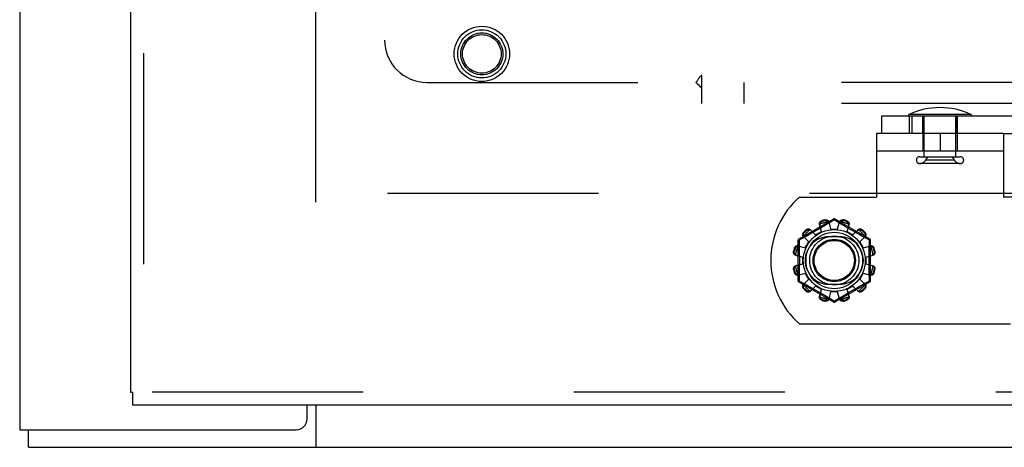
# Model space of a CAD drawing. Header units: inches. Extents: x 0 to 227, y 0 to 147.
# Tile 37 of 256: x 40.84 to 46.66, y 41.62 to 44.14. Entities that reach past the tile are written whole.
import ezdxf

# ---------------------------------------------------------------- set-up
doc = ezdxf.new("R2010")
doc.units = ezdxf.units.IN
doc.header["$LTSCALE"] = 12.466667
doc.header["$MEASUREMENT"] = 0
doc.linetypes.add('HIDDEN', pattern=[0.2, 0.1, -0.1])
doc.layers.get('0').update_dxf_attribs({"linetype": 'CONTINUOUS'})
for name, color, linetype in [('DEFAULT_2', 8, 'HIDDEN'), ('LEFTHAND_DOOR_ASSEMBLY', 7, 'CONTINUOUS'), ('SUBPANEL', 7, 'CONTINUOUS')]:
    doc.layers.add(name, color=color, linetype=linetype)

msp = doc.modelspace()

# ---------------------------------------------------------------- linework, layer by layer
at = {"color": 3, "linetype": 'Continuous'}
for p, q in [((40.8392, 106.2511), (40.8392, 41.7214)), ((42.5372, 41.7839), (42.5372, 41.8674)), ((40.8392, 41.7214), (42.4747, 41.7214))]:
    msp.add_line(p, q, dxfattribs=at)
at = {"color": 7, "linetype": 'Continuous'}
for p, q in [((42.5892, 41.8674), (42.5892, 41.6174)), ((40.8912, 41.6174), (40.8912, 41.7214)), ((40.8912, 41.6174), (100.7872, 41.6174))]:
    msp.add_line(p, q, dxfattribs=at)
at = {"color": 3, "linetype": 'Continuous'}
msp.add_arc((42.4747, 41.7839), 0.0625, 270, 360, dxfattribs=at)
at = {"layer": 'DEFAULT_2', "color": 8, "linetype": 'HIDDEN'}
for p, q in [((42.5892, 43.0654), (42.5892, 100.1694)), ((45.9333, 43.5754), (55.4938, 43.5754)), ((45.9333, 43.4714), (45.9333, 43.5754)), ((46.4597, 43.5849), (46.0945, 43.5849)), ((46.0945, 43.5754), (46.0945, 43.4714)), ((46.1109, 43.5754), (46.1109, 43.4714)), ((46.1756, 43.4714), (46.1756, 43.5754)), ((46.1756, 43.5754), (46.1756, 43.4714)), ((46.1831, 43.3346), (46.1831, 43.5754)), ((46.3711, 43.3346), (46.3711, 43.5754)), ((46.3786, 43.5754), (46.3786, 43.4714)), ((46.3786, 43.4714), (46.3786, 43.5754)), ((46.6522, 43.4714), (45.9022, 43.4714)), ((45.9022, 43.4714), (45.9022, 43.0964)), ((46.1757, 43.4714), (46.1757, 43.3674)), ((46.2772, 43.4714), (46.2772, 43.3674)), ((46.3787, 43.4714), (46.3787, 43.3674)), ((46.6522, 43.4714), (55.4938, 43.4714)), ((46.6522, 43.4714), (46.6522, 43.0964)), ((46.6522, 43.3674), (45.9022, 43.3674)), ((46.1571, 43.3346), (46.3971, 43.3346)), ((46.3971, 43.2946), (46.1571, 43.2946)), ((46.1924, 43.3146), (46.2044, 43.3346)), ((46.3619, 43.3146), (46.1924, 43.3146)), ((46.3619, 43.3146), (46.3499, 43.3346)), ((69.1932, 43.1174), (42.5892, 43.1174)), ((45.4465, 43.0964), (45.9022, 43.0964)), ((47.1079, 43.0964), (46.6522, 43.0964)), ((45.6472, 42.9662), (45.4427, 42.8481)), ((45.5791, 42.9563), (45.5802, 42.9525)), ((45.599, 42.9576), (45.598, 42.9614)), ((45.6173, 42.9404), (45.6061, 42.9336)), ((45.6522, 42.9616), (45.6173, 42.9404)), ((45.6322, 42.9074), (45.6212, 42.9496)), ((45.6669, 42.9526), (45.6522, 42.9616)), ((45.8617, 42.8481), (45.6572, 42.9662)), ((45.6897, 42.9388), (45.6669, 42.9526)), ((45.6722, 42.9074), (45.6832, 42.9496)), ((45.7065, 42.9287), (45.6897, 42.9388)), ((45.7064, 42.9614), (45.7054, 42.9576)), ((45.7242, 42.9525), (45.7253, 42.9563)), ((45.4715, 42.8883), (45.4743, 42.8855)), ((45.4881, 42.8993), (45.4853, 42.9021)), ((45.5213, 42.8841), (45.5081, 42.8766)), ((45.5419, 42.8725), (45.5112, 42.9035)), ((45.5355, 42.8921), (45.5213, 42.8841)), ((45.5502, 42.9006), (45.5355, 42.8921)), ((45.5419, 42.8725), (45.5765, 42.8925)), ((45.5652, 42.9093), (45.5502, 42.9006)), ((45.5765, 42.8925), (45.5649, 42.9345)), ((45.5798, 42.9179), (45.5652, 42.9093)), ((45.5936, 42.9261), (45.5798, 42.9179)), ((45.6061, 42.9336), (45.5936, 42.9261)), ((45.6322, 42.9074), (45.6722, 42.9074)), ((45.7192, 42.9211), (45.7065, 42.9287)), ((45.7328, 42.913), (45.7192, 42.9211)), ((45.7279, 42.8925), (45.7395, 42.9345)), ((45.7279, 42.8925), (45.7625, 42.8725)), ((45.747, 42.9047), (45.7328, 42.913)), ((45.7611, 42.8965), (45.747, 42.9047)), ((45.775, 42.8887), (45.7611, 42.8965)), ((45.7625, 42.8725), (45.7932, 42.9035)), ((45.7881, 42.8812), (45.775, 42.8887)), ((45.8005, 42.8743), (45.7881, 42.8812)), ((45.8191, 42.9021), (45.8163, 42.8993)), ((45.8301, 42.8855), (45.8329, 42.8883)), ((45.4377, 42.8395), (45.4377, 42.6033)), ((45.4581, 42.8491), (45.4442, 42.8415)), ((45.4442, 42.8415), (45.4445, 42.8298)), ((45.4704, 42.8558), (45.4581, 42.8491)), ((45.5011, 42.8317), (45.4701, 42.8624)), ((45.4798, 42.861), (45.4704, 42.8558)), ((45.4959, 42.8698), (45.4798, 42.861)), ((45.4811, 42.7971), (45.5011, 42.8317)), ((45.5081, 42.8766), (45.4959, 42.8698)), ((45.6834, 42.862), (45.6209, 42.862)), ((45.8118, 42.868), (45.8005, 42.8743)), ((45.8033, 42.8317), (45.8343, 42.8624)), ((45.8033, 42.8317), (45.8233, 42.7971)), ((45.8267, 42.8598), (45.8118, 42.868)), ((45.8471, 42.8486), (45.8267, 42.8598)), ((45.8602, 42.8415), (45.8471, 42.8486)), ((45.8667, 42.6033), (45.8667, 42.8395)), ((45.4122, 42.7756), (45.416, 42.7746)), ((45.4211, 42.7934), (45.4173, 42.7944)), ((45.439, 42.8086), (45.4811, 42.7971)), ((45.8233, 42.7971), (45.8654, 42.8086)), ((45.8871, 42.7944), (45.8833, 42.7934)), ((45.8884, 42.7746), (45.8922, 42.7756)), ((45.424, 42.7524), (45.4662, 42.7414)), ((45.4662, 42.7014), (45.4662, 42.7414)), ((45.8382, 42.7414), (45.8804, 42.7524)), ((45.8382, 42.7414), (45.8382, 42.7014)), ((45.416, 42.6682), (45.4122, 42.6672)), ((45.4173, 42.6483), (45.4211, 42.6494)), ((45.424, 42.6904), (45.4662, 42.7014)), ((45.439, 42.6341), (45.4811, 42.6457)), ((45.5011, 42.6111), (45.4811, 42.6457)), ((45.8233, 42.6457), (45.8033, 42.6111)), ((45.8233, 42.6457), (45.8654, 42.6341)), ((45.8382, 42.7014), (45.8804, 42.6904)), ((45.8833, 42.6494), (45.8871, 42.6483)), ((45.8922, 42.6672), (45.8884, 42.6682)), ((45.4427, 42.5947), (45.6472, 42.4766)), ((45.4442, 42.6013), (45.4573, 42.5941)), ((45.4573, 42.5941), (45.4777, 42.583)), ((45.4701, 42.5804), (45.5011, 42.6111)), ((45.6572, 42.4766), (45.8617, 42.5947)), ((45.8343, 42.5804), (45.8033, 42.6111)), ((45.8463, 42.5937), (45.8602, 42.6013)), ((45.8602, 42.6013), (45.8599, 42.613)), ((45.4743, 42.5573), (45.4715, 42.5545)), ((45.4777, 42.583), (45.4926, 42.5748)), ((45.4853, 42.5407), (45.4881, 42.5435)), ((45.4926, 42.5748), (45.5039, 42.5685)), ((45.5039, 42.5685), (45.5163, 42.5616)), ((45.5112, 42.5393), (45.5419, 42.5703)), ((45.5163, 42.5616), (45.5294, 42.5541)), ((45.5294, 42.5541), (45.5433, 42.5462)), ((45.5765, 42.5503), (45.5419, 42.5703)), ((45.5433, 42.5462), (45.5574, 42.538)), ((45.5574, 42.538), (45.5716, 42.5298)), ((45.5649, 42.5082), (45.5765, 42.5503)), ((45.5716, 42.5298), (45.5852, 42.5217)), ((45.6209, 42.5808), (45.6834, 42.5808)), ((45.6212, 42.4932), (45.6322, 42.5354)), ((45.6722, 42.5354), (45.6322, 42.5354)), ((45.6832, 42.4932), (45.6722, 42.5354)), ((45.7246, 42.5249), (45.7392, 42.5335)), ((45.7625, 42.5703), (45.7279, 42.5503)), ((45.7395, 42.5082), (45.7279, 42.5503)), ((45.7392, 42.5335), (45.7542, 42.5422)), ((45.7542, 42.5422), (45.7689, 42.5507)), ((45.7932, 42.5393), (45.7625, 42.5703)), ((45.7689, 42.5507), (45.7831, 42.5587)), ((45.7831, 42.5587), (45.7963, 42.5662)), ((45.7963, 42.5662), (45.8085, 42.573)), ((45.8085, 42.573), (45.8246, 42.5818)), ((45.8163, 42.5435), (45.8191, 42.5407)), ((45.8329, 42.5545), (45.8301, 42.5573)), ((45.5802, 42.4903), (45.5791, 42.4865)), ((45.5852, 42.5217), (45.5979, 42.5141)), ((45.5979, 42.5141), (45.6147, 42.504)), ((45.598, 42.4814), (45.599, 42.4852)), ((45.6147, 42.504), (45.6375, 42.4902)), ((45.6375, 42.4902), (45.6522, 42.4812)), ((45.6522, 42.4812), (45.6871, 42.5024)), ((45.6871, 42.5024), (45.6983, 42.5092)), ((45.6983, 42.5092), (45.7108, 42.5167)), ((45.7054, 42.4852), (45.7064, 42.4814)), ((45.7108, 42.5167), (45.7246, 42.5249)), ((45.7253, 42.4865), (45.7242, 42.4903)), ((45.4465, 42.3464), (47.1079, 42.3464))]:
    msp.add_line(p, q, dxfattribs=at)
for points in [[(45.5649, 42.9345), (45.5646, 42.9363), (45.5644, 42.9382), (45.5645, 42.9401), (45.5648, 42.942), (45.5654, 42.9439), (45.5662, 42.9457), (45.5672, 42.9475), (45.5684, 42.9491), (45.5698, 42.9507), (45.5714, 42.9522), (45.5732, 42.9535), (45.5751, 42.9546), (45.5771, 42.9555), (45.5791, 42.9563)], [(45.5672, 42.9364), (45.5668, 42.9349), (45.5665, 42.9333), (45.5664, 42.9318), (45.5664, 42.9303), (45.5666, 42.9289), (45.5669, 42.9274)], [(45.5672, 42.9364), (45.5674, 42.9374), (45.5677, 42.9384), (45.568, 42.9394), (45.5683, 42.9404), (45.5687, 42.9414), (45.5691, 42.9423), (45.5695, 42.9433), (45.5701, 42.9442), (45.5706, 42.9451), (45.5713, 42.946), (45.572, 42.9469), (45.5728, 42.9478), (45.5737, 42.9487), (45.5747, 42.9496), (45.5758, 42.9504), (45.5771, 42.9512), (45.5786, 42.9519), (45.5802, 42.9525)], [(45.598, 42.9614), (45.6002, 42.9617), (45.6024, 42.9619), (45.6046, 42.9619), (45.6068, 42.9616), (45.6089, 42.9612), (45.6109, 42.9605), (45.6128, 42.9597), (45.6145, 42.9587), (45.6161, 42.9575), (45.6176, 42.9561), (45.6188, 42.9546), (45.6198, 42.953), (45.6206, 42.9513), (45.6212, 42.9496)], [(45.599, 42.9576), (45.6007, 42.9578), (45.6023, 42.958), (45.6038, 42.9579), (45.6053, 42.9578), (45.6066, 42.9575), (45.6078, 42.9572), (45.6089, 42.9568), (45.61, 42.9564), (45.611, 42.9559), (45.6119, 42.9554), (45.6128, 42.9549), (45.6137, 42.9543), (45.6145, 42.9537), (45.6154, 42.953), (45.6161, 42.9523), (45.6169, 42.9516), (45.6176, 42.9509), (45.6183, 42.9501)], [(45.623, 42.9425), (45.6226, 42.9439), (45.622, 42.9452), (45.6213, 42.9465), (45.6204, 42.9478), (45.6194, 42.949), (45.6183, 42.9501)], [(45.6472, 42.9662), (45.6475, 42.9663), (45.648, 42.9661), (45.6485, 42.9658), (45.6492, 42.9653), (45.6499, 42.9646), (45.6506, 42.9637), (45.6514, 42.9627), (45.6522, 42.9616)], [(45.6522, 42.9616), (45.653, 42.9627), (45.6538, 42.9637), (45.6545, 42.9646), (45.6552, 42.9653), (45.6559, 42.9658), (45.6564, 42.9661), (45.6569, 42.9662), (45.6572, 42.9662)], [(45.6861, 42.9501), (45.685, 42.949), (45.684, 42.9478), (45.6831, 42.9465), (45.6824, 42.9452), (45.6818, 42.9439), (45.6814, 42.9425)], [(45.6832, 42.9496), (45.6838, 42.9513), (45.6846, 42.953), (45.6856, 42.9546), (45.6868, 42.9561), (45.6883, 42.9575), (45.6899, 42.9587), (45.6916, 42.9597), (45.6935, 42.9605), (45.6955, 42.9612), (45.6976, 42.9616), (45.6998, 42.9619), (45.702, 42.9619), (45.7042, 42.9617), (45.7064, 42.9614)], [(45.6861, 42.9501), (45.6868, 42.9509), (45.6875, 42.9516), (45.6883, 42.9523), (45.6891, 42.953), (45.6899, 42.9537), (45.6907, 42.9543), (45.6916, 42.9549), (45.6925, 42.9554), (45.6934, 42.9559), (45.6944, 42.9564), (45.6955, 42.9568), (45.6966, 42.9572), (45.6979, 42.9575), (45.6992, 42.9578), (45.7006, 42.9579), (45.7021, 42.958), (45.7037, 42.9578), (45.7054, 42.9576)], [(45.7242, 42.9525), (45.7258, 42.9519), (45.7273, 42.9512), (45.7286, 42.9504), (45.7297, 42.9496), (45.7307, 42.9487), (45.7316, 42.9478), (45.7324, 42.9469), (45.7331, 42.946), (45.7338, 42.9451), (45.7343, 42.9442), (45.7349, 42.9433), (45.7353, 42.9423), (45.7357, 42.9414), (45.7361, 42.9404), (45.7364, 42.9394), (45.7367, 42.9384), (45.737, 42.9374), (45.7372, 42.9364)], [(45.7253, 42.9563), (45.7273, 42.9555), (45.7293, 42.9546), (45.7312, 42.9535), (45.733, 42.9522), (45.7346, 42.9507), (45.736, 42.9491), (45.7372, 42.9475), (45.7382, 42.9457), (45.739, 42.9439), (45.7396, 42.942), (45.7399, 42.9401), (45.74, 42.9382), (45.7398, 42.9363), (45.7395, 42.9345)], [(45.7375, 42.9274), (45.7378, 42.9289), (45.738, 42.9303), (45.738, 42.9318), (45.7379, 42.9333), (45.7376, 42.9349), (45.7372, 42.9364)], [(45.4701, 42.8624), (45.4688, 42.8637), (45.4678, 42.8652), (45.4669, 42.8669), (45.4662, 42.8688), (45.4658, 42.8707), (45.4656, 42.8727), (45.4655, 42.8747), (45.4658, 42.8767), (45.4662, 42.8788), (45.4669, 42.8809), (45.4677, 42.8829), (45.4688, 42.8848), (45.4701, 42.8866), (45.4715, 42.8883)], [(45.4711, 42.8651), (45.4708, 42.8661), (45.4705, 42.8671), (45.4702, 42.8681), (45.47, 42.8691), (45.4699, 42.8702), (45.4697, 42.8712), (45.4697, 42.8722), (45.4697, 42.8733), (45.4697, 42.8744), (45.4698, 42.8755), (45.47, 42.8766), (45.4702, 42.8778), (45.4705, 42.879), (45.471, 42.8803), (45.4715, 42.8816), (45.4723, 42.8829), (45.4732, 42.8842), (45.4743, 42.8855)], [(45.4853, 42.9021), (45.487, 42.9035), (45.4888, 42.9048), (45.4907, 42.9058), (45.4927, 42.9067), (45.4948, 42.9074), (45.4969, 42.9078), (45.4989, 42.908), (45.5009, 42.908), (45.5029, 42.9078), (45.5048, 42.9073), (45.5067, 42.9067), (45.5084, 42.9058), (45.5099, 42.9047), (45.5112, 42.9035)], [(45.4881, 42.8993), (45.4894, 42.9004), (45.4907, 42.9013), (45.492, 42.9021), (45.4934, 42.9026), (45.4946, 42.9031), (45.4958, 42.9034), (45.497, 42.9036), (45.4981, 42.9038), (45.4992, 42.9039), (45.5003, 42.9039), (45.5014, 42.9039), (45.5024, 42.9038), (45.5034, 42.9037), (45.5045, 42.9036), (45.5055, 42.9034), (45.5065, 42.9031), (45.5075, 42.9028), (45.5085, 42.9025)], [(45.5164, 42.8983), (45.5153, 42.8993), (45.5142, 42.9001), (45.5129, 42.9009), (45.5115, 42.9016), (45.51, 42.9021), (45.5085, 42.9025)], [(45.7959, 42.9025), (45.7944, 42.9021), (45.7929, 42.9016), (45.7915, 42.9009), (45.7902, 42.9001), (45.7891, 42.8993), (45.788, 42.8983)], [(45.7932, 42.9035), (45.7945, 42.9047), (45.796, 42.9058), (45.7977, 42.9067), (45.7996, 42.9073), (45.8015, 42.9078), (45.8035, 42.908), (45.8055, 42.908), (45.8075, 42.9078), (45.8096, 42.9074), (45.8117, 42.9067), (45.8137, 42.9058), (45.8156, 42.9048), (45.8174, 42.9035), (45.8191, 42.9021)], [(45.7959, 42.9025), (45.7969, 42.9028), (45.7979, 42.9031), (45.7989, 42.9034), (45.7999, 42.9036), (45.801, 42.9037), (45.802, 42.9038), (45.803, 42.9039), (45.8041, 42.9039), (45.8052, 42.9039), (45.8063, 42.9038), (45.8074, 42.9036), (45.8086, 42.9034), (45.8098, 42.9031), (45.8111, 42.9026), (45.8124, 42.902), (45.8137, 42.9013), (45.815, 42.9004), (45.8163, 42.8993)], [(45.8301, 42.8855), (45.8312, 42.8842), (45.8321, 42.8829), (45.8329, 42.8815), (45.8334, 42.8802), (45.8339, 42.879), (45.8342, 42.8778), (45.8344, 42.8766), (45.8346, 42.8755), (45.8347, 42.8743), (45.8347, 42.8733), (45.8347, 42.8722), (45.8347, 42.8712), (45.8345, 42.8701), (45.8344, 42.8691), (45.8342, 42.8681), (45.8339, 42.8671), (45.8336, 42.8661), (45.8333, 42.8651)], [(45.8329, 42.8883), (45.8343, 42.8866), (45.8356, 42.8848), (45.8367, 42.8829), (45.8375, 42.8809), (45.8382, 42.8788), (45.8386, 42.8767), (45.8389, 42.8747), (45.8388, 42.8727), (45.8386, 42.8707), (45.8382, 42.8688), (45.8375, 42.8669), (45.8366, 42.8652), (45.8356, 42.8637), (45.8343, 42.8624)], [(45.4377, 42.8395), (45.4378, 42.8398), (45.4382, 42.8401), (45.4387, 42.8404), (45.4395, 42.8407), (45.4404, 42.8409), (45.4416, 42.8412), (45.4428, 42.8414), (45.4442, 42.8415)], [(45.4442, 42.8415), (45.4436, 42.8427), (45.4431, 42.8439), (45.4428, 42.845), (45.4425, 42.846), (45.4424, 42.8468), (45.4424, 42.8474), (45.4425, 42.8479), (45.4427, 42.8481)], [(45.4445, 42.8298), (45.4453, 42.7939), (45.4455, 42.7818), (45.4457, 42.7697), (45.4458, 42.7576), (45.446, 42.7455), (45.446, 42.7335), (45.4461, 42.7214), (45.446, 42.7093), (45.446, 42.6972), (45.4458, 42.6851), (45.4457, 42.673), (45.4455, 42.6609), (45.4453, 42.6488)], [(45.4711, 42.8651), (45.4715, 42.8636), (45.472, 42.8621), (45.4727, 42.8607), (45.4735, 42.8594), (45.4743, 42.8583), (45.4753, 42.8572)], [(45.8291, 42.8572), (45.8301, 42.8583), (45.8309, 42.8594), (45.8317, 42.8607), (45.8324, 42.8621), (45.8329, 42.8636), (45.8333, 42.8651)], [(45.8591, 42.7939), (45.8599, 42.8298), (45.8602, 42.8415)], [(45.8617, 42.8481), (45.8619, 42.8479), (45.862, 42.8474), (45.862, 42.8468), (45.8619, 42.846), (45.8616, 42.845), (45.8613, 42.8439), (45.8608, 42.8427), (45.8602, 42.8415)], [(45.8602, 42.8415), (45.8616, 42.8414), (45.8628, 42.8412), (45.864, 42.8409), (45.8649, 42.8407), (45.8657, 42.8404), (45.8662, 42.8401), (45.8666, 42.8398), (45.8667, 42.8395)], [(45.424, 42.7524), (45.4222, 42.753), (45.4206, 42.7538), (45.419, 42.7548), (45.4175, 42.756), (45.4161, 42.7575), (45.4149, 42.7591), (45.4139, 42.7608), (45.4131, 42.7627), (45.4124, 42.7647), (45.412, 42.7668), (45.4117, 42.769), (45.4117, 42.7712), (45.4119, 42.7734), (45.4122, 42.7756)], [(45.4235, 42.7553), (45.4227, 42.756), (45.422, 42.7567), (45.4213, 42.7575), (45.4206, 42.7582), (45.4199, 42.7591), (45.4193, 42.7599), (45.4187, 42.7608), (45.4182, 42.7617), (45.4177, 42.7626), (45.4172, 42.7636), (45.4168, 42.7647), (45.4164, 42.7658), (45.4161, 42.767), (45.4158, 42.7684), (45.4157, 42.7698), (45.4156, 42.7713), (45.4158, 42.7729), (45.416, 42.7746)], [(45.4173, 42.7944), (45.418, 42.7965), (45.419, 42.7985), (45.4201, 42.8004), (45.4214, 42.8022), (45.4229, 42.8038), (45.4245, 42.8052), (45.4261, 42.8064), (45.4279, 42.8074), (45.4297, 42.8082), (45.4316, 42.8088), (45.4335, 42.8091), (45.4354, 42.8092), (45.4373, 42.809), (45.439, 42.8086)], [(45.4211, 42.7934), (45.4217, 42.795), (45.4224, 42.7965), (45.4232, 42.7978), (45.424, 42.7989), (45.4249, 42.7999), (45.4258, 42.8008), (45.4267, 42.8016), (45.4276, 42.8023), (45.4285, 42.803), (45.4294, 42.8035), (45.4303, 42.8041), (45.4313, 42.8045), (45.4322, 42.8049), (45.4332, 42.8053), (45.4342, 42.8056), (45.4352, 42.8059), (45.4362, 42.8062), (45.4372, 42.8064)], [(45.4462, 42.8067), (45.4447, 42.807), (45.4433, 42.8072), (45.4418, 42.8072), (45.4402, 42.8071), (45.4387, 42.8068), (45.4372, 42.8064)], [(45.8672, 42.8064), (45.8657, 42.8068), (45.8642, 42.8071), (45.8626, 42.8072), (45.8611, 42.8072), (45.8597, 42.807), (45.8582, 42.8067)], [(45.8599, 42.613), (45.8591, 42.6489), (45.8589, 42.6609), (45.8587, 42.673), (45.8586, 42.6851), (45.8584, 42.6972), (45.8584, 42.7093), (45.8583, 42.7214), (45.8584, 42.7335), (45.8584, 42.7456), (45.8586, 42.7576), (45.8587, 42.7698), (45.8589, 42.7819), (45.8591, 42.7939)], [(45.8654, 42.8086), (45.8671, 42.809), (45.869, 42.8092), (45.8709, 42.8091), (45.8728, 42.8088), (45.8747, 42.8082), (45.8765, 42.8074), (45.8783, 42.8064), (45.8799, 42.8052), (45.8815, 42.8038), (45.883, 42.8022), (45.8843, 42.8004), (45.8854, 42.7985), (45.8864, 42.7965), (45.8871, 42.7944)], [(45.8672, 42.8064), (45.8682, 42.8062), (45.8692, 42.8059), (45.8702, 42.8056), (45.8712, 42.8053), (45.8722, 42.8049), (45.8732, 42.8045), (45.8741, 42.804), (45.875, 42.8035), (45.8759, 42.803), (45.8768, 42.8023), (45.8778, 42.8016), (45.8786, 42.8008), (45.8795, 42.7999), (45.8804, 42.7989), (45.8812, 42.7978), (45.882, 42.7965), (45.8827, 42.795), (45.8833, 42.7934)], [(45.8922, 42.7756), (45.8925, 42.7734), (45.8927, 42.7712), (45.8927, 42.769), (45.8924, 42.7668), (45.892, 42.7647), (45.8913, 42.7627), (45.8905, 42.7608), (45.8895, 42.7591), (45.8883, 42.7575), (45.8869, 42.756), (45.8854, 42.7548), (45.8838, 42.7538), (45.8822, 42.753), (45.8804, 42.7524)], [(45.8884, 42.7746), (45.8886, 42.7729), (45.8888, 42.7713), (45.8887, 42.7698), (45.8886, 42.7683), (45.8883, 42.767), (45.888, 42.7658), (45.8876, 42.7647), (45.8872, 42.7636), (45.8867, 42.7626), (45.8862, 42.7616), (45.8857, 42.7607), (45.8851, 42.7599), (45.8845, 42.759), (45.8838, 42.7582), (45.8831, 42.7575), (45.8824, 42.7567), (45.8817, 42.756), (45.8809, 42.7553)], [(45.4235, 42.7553), (45.4246, 42.7542), (45.4258, 42.7532), (45.4271, 42.7523), (45.4284, 42.7516), (45.4297, 42.751), (45.4311, 42.7505)], [(45.8733, 42.7505), (45.8747, 42.751), (45.876, 42.7516), (45.8773, 42.7523), (45.8786, 42.7532), (45.8798, 42.7542), (45.8809, 42.7553)], [(45.4122, 42.6672), (45.4119, 42.6694), (45.4117, 42.6715), (45.4117, 42.6738), (45.412, 42.676), (45.4124, 42.6781), (45.4131, 42.6801), (45.4139, 42.682), (45.4149, 42.6837), (45.4161, 42.6853), (45.4175, 42.6867), (45.419, 42.688), (45.4206, 42.689), (45.4222, 42.6898), (45.424, 42.6904)], [(45.416, 42.6682), (45.4158, 42.6699), (45.4156, 42.6715), (45.4157, 42.673), (45.4158, 42.6744), (45.4161, 42.6758), (45.4164, 42.677), (45.4168, 42.6781), (45.4172, 42.6792), (45.4177, 42.6802), (45.4182, 42.6811), (45.4187, 42.682), (45.4193, 42.6829), (45.4199, 42.6837), (45.4206, 42.6845), (45.4213, 42.6853), (45.422, 42.6861), (45.4227, 42.6868), (45.4235, 42.6875)], [(45.439, 42.6341), (45.4373, 42.6338), (45.4354, 42.6336), (45.4335, 42.6337), (45.4316, 42.634), (45.4297, 42.6346), (45.4279, 42.6354), (45.4261, 42.6364), (45.4245, 42.6376), (45.4229, 42.639), (45.4214, 42.6406), (45.4201, 42.6424), (45.419, 42.6443), (45.418, 42.6463), (45.4173, 42.6483)], [(45.4372, 42.6364), (45.4362, 42.6366), (45.4352, 42.6369), (45.4342, 42.6372), (45.4332, 42.6375), (45.4322, 42.6379), (45.4312, 42.6383), (45.4303, 42.6387), (45.4294, 42.6393), (45.4285, 42.6398), (45.4276, 42.6405), (45.4266, 42.6412), (45.4258, 42.642), (45.4249, 42.6429), (45.424, 42.6439), (45.4232, 42.645), (45.4224, 42.6463), (45.4217, 42.6478), (45.4211, 42.6494)], [(45.4311, 42.6922), (45.4297, 42.6918), (45.4284, 42.6912), (45.4271, 42.6905), (45.4258, 42.6896), (45.4246, 42.6886), (45.4235, 42.6875)], [(45.4453, 42.6488), (45.4445, 42.613), (45.4442, 42.6013)], [(45.8871, 42.6483), (45.8864, 42.6463), (45.8854, 42.6443), (45.8843, 42.6424), (45.883, 42.6406), (45.8815, 42.639), (45.8799, 42.6376), (45.8783, 42.6364), (45.8765, 42.6354), (45.8747, 42.6346), (45.8728, 42.634), (45.8709, 42.6337), (45.869, 42.6336), (45.8671, 42.6338), (45.8654, 42.6341)], [(45.8833, 42.6494), (45.8827, 42.6478), (45.882, 42.6463), (45.8812, 42.645), (45.8804, 42.6439), (45.8795, 42.6429), (45.8786, 42.642), (45.8777, 42.6412), (45.8768, 42.6405), (45.8759, 42.6398), (45.875, 42.6392), (45.8741, 42.6387), (45.8731, 42.6383), (45.8722, 42.6379), (45.8712, 42.6375), (45.8702, 42.6372), (45.8692, 42.6369), (45.8682, 42.6366), (45.8672, 42.6364)], [(45.8809, 42.6875), (45.8798, 42.6886), (45.8786, 42.6896), (45.8773, 42.6905), (45.876, 42.6912), (45.8747, 42.6918), (45.8733, 42.6922)], [(45.8804, 42.6904), (45.8822, 42.6898), (45.8838, 42.689), (45.8854, 42.688), (45.8869, 42.6867), (45.8883, 42.6853), (45.8895, 42.6837), (45.8905, 42.682), (45.8913, 42.6801), (45.892, 42.6781), (45.8924, 42.676), (45.8927, 42.6738), (45.8927, 42.6715), (45.8925, 42.6694), (45.8922, 42.6672)], [(45.8809, 42.6875), (45.8817, 42.6868), (45.8824, 42.6861), (45.8831, 42.6853), (45.8838, 42.6845), (45.8845, 42.6837), (45.8851, 42.6829), (45.8857, 42.682), (45.8862, 42.6811), (45.8867, 42.6802), (45.8872, 42.6792), (45.8876, 42.6781), (45.888, 42.677), (45.8883, 42.6757), (45.8886, 42.6744), (45.8887, 42.673), (45.8888, 42.6715), (45.8886, 42.6699), (45.8884, 42.6682)], [(45.4372, 42.6364), (45.4387, 42.636), (45.4402, 42.6357), (45.4418, 42.6356), (45.4433, 42.6356), (45.4447, 42.6358), (45.4462, 42.6361)], [(45.4442, 42.6013), (45.4428, 42.6014), (45.4416, 42.6016), (45.4404, 42.6018), (45.4395, 42.6021), (45.4387, 42.6024), (45.4382, 42.6027), (45.4378, 42.603), (45.4377, 42.6033)], [(45.4427, 42.5947), (45.4425, 42.5949), (45.4424, 42.5954), (45.4424, 42.596), (45.4425, 42.5968), (45.4428, 42.5978), (45.4431, 42.5989), (45.4436, 42.6), (45.4442, 42.6013)], [(45.8246, 42.5818), (45.8424, 42.5916), (45.8463, 42.5937)], [(45.8582, 42.6361), (45.8597, 42.6358), (45.8611, 42.6356), (45.8626, 42.6356), (45.8642, 42.6357), (45.8657, 42.636), (45.8672, 42.6364)], [(45.8667, 42.6033), (45.8666, 42.603), (45.8662, 42.6027), (45.8657, 42.6024), (45.8649, 42.6021), (45.864, 42.6018), (45.8628, 42.6016), (45.8616, 42.6014), (45.8602, 42.6013)], [(45.8602, 42.6013), (45.8608, 42.6), (45.8613, 42.5989), (45.8616, 42.5978), (45.8619, 42.5968), (45.862, 42.596), (45.862, 42.5954), (45.8619, 42.5949), (45.8617, 42.5947)], [(45.4715, 42.5545), (45.4701, 42.5562), (45.4688, 42.558), (45.4677, 42.5599), (45.4669, 42.5619), (45.4662, 42.564), (45.4658, 42.5661), (45.4655, 42.5681), (45.4656, 42.5701), (45.4658, 42.5721), (45.4662, 42.574), (45.4669, 42.5759), (45.4678, 42.5775), (45.4688, 42.5791), (45.4701, 42.5804)], [(45.4743, 42.5573), (45.4732, 42.5586), (45.4723, 42.5599), (45.4715, 42.5612), (45.471, 42.5625), (45.4705, 42.5638), (45.4702, 42.565), (45.47, 42.5662), (45.4698, 42.5673), (45.4697, 42.5684), (45.4697, 42.5695), (45.4697, 42.5706), (45.4697, 42.5716), (45.4699, 42.5726), (45.47, 42.5737), (45.4702, 42.5747), (45.4705, 42.5757), (45.4708, 42.5767), (45.4711, 42.5777)], [(45.4753, 42.5856), (45.4743, 42.5845), (45.4735, 42.5834), (45.4727, 42.5821), (45.472, 42.5807), (45.4715, 42.5792), (45.4711, 42.5777)], [(45.5112, 42.5393), (45.5099, 42.538), (45.5084, 42.537), (45.5067, 42.5361), (45.5048, 42.5354), (45.5029, 42.535), (45.5009, 42.5347), (45.4989, 42.5347), (45.4969, 42.535), (45.4948, 42.5354), (45.4927, 42.5361), (45.4907, 42.5369), (45.4888, 42.538), (45.487, 42.5393), (45.4853, 42.5407)], [(45.5085, 42.5403), (45.5075, 42.54), (45.5065, 42.5397), (45.5055, 42.5394), (45.5045, 42.5392), (45.5034, 42.5391), (45.5024, 42.5389), (45.5014, 42.5389), (45.5003, 42.5389), (45.4992, 42.5389), (45.4981, 42.539), (45.497, 42.5391), (45.4958, 42.5394), (45.4946, 42.5397), (45.4933, 42.5402), (45.492, 42.5407), (45.4907, 42.5415), (45.4894, 42.5424), (45.4881, 42.5435)], [(45.5085, 42.5403), (45.51, 42.5407), (45.5115, 42.5412), (45.5129, 42.5419), (45.5142, 42.5426), (45.5153, 42.5435), (45.5164, 42.5445)], [(45.788, 42.5445), (45.7891, 42.5435), (45.7902, 42.5426), (45.7915, 42.5419), (45.7929, 42.5412), (45.7944, 42.5407), (45.7959, 42.5403)], [(45.8191, 42.5407), (45.8174, 42.5393), (45.8156, 42.538), (45.8137, 42.5369), (45.8117, 42.5361), (45.8096, 42.5354), (45.8075, 42.535), (45.8055, 42.5347), (45.8035, 42.5347), (45.8015, 42.535), (45.7996, 42.5354), (45.7977, 42.5361), (45.796, 42.537), (45.7945, 42.538), (45.7932, 42.5393)], [(45.8163, 42.5435), (45.815, 42.5424), (45.8137, 42.5415), (45.8124, 42.5407), (45.811, 42.5402), (45.8098, 42.5397), (45.8086, 42.5394), (45.8074, 42.5391), (45.8063, 42.539), (45.8052, 42.5389), (45.8041, 42.5389), (45.803, 42.5389), (45.802, 42.5389), (45.801, 42.5391), (45.7999, 42.5392), (45.7989, 42.5394), (45.7979, 42.5397), (45.7969, 42.54), (45.7959, 42.5403)], [(45.8333, 42.5777), (45.8329, 42.5792), (45.8324, 42.5807), (45.8317, 42.5821), (45.8309, 42.5834), (45.8301, 42.5845), (45.8291, 42.5856)], [(45.8333, 42.5777), (45.8336, 42.5767), (45.8339, 42.5757), (45.8342, 42.5747), (45.8344, 42.5737), (45.8345, 42.5726), (45.8347, 42.5716), (45.8347, 42.5706), (45.8347, 42.5695), (45.8347, 42.5684), (45.8346, 42.5673), (45.8344, 42.5662), (45.8342, 42.565), (45.8339, 42.5638), (45.8334, 42.5625), (45.8329, 42.5612), (45.8321, 42.5599), (45.8312, 42.5586), (45.8301, 42.5573)], [(45.8343, 42.5804), (45.8356, 42.5791), (45.8366, 42.5775), (45.8375, 42.5759), (45.8382, 42.574), (45.8386, 42.5721), (45.8388, 42.5701), (45.8389, 42.5681), (45.8386, 42.5661), (45.8382, 42.564), (45.8375, 42.5619), (45.8367, 42.5599), (45.8356, 42.558), (45.8343, 42.5562), (45.8329, 42.5545)], [(45.5791, 42.4865), (45.5771, 42.4872), (45.5751, 42.4882), (45.5732, 42.4893), (45.5714, 42.4906), (45.5698, 42.4921), (45.5684, 42.4936), (45.5672, 42.4953), (45.5662, 42.4971), (45.5654, 42.4989), (45.5648, 42.5008), (45.5645, 42.5027), (45.5644, 42.5046), (45.5646, 42.5065), (45.5649, 42.5082)], [(45.5669, 42.5154), (45.5666, 42.5139), (45.5664, 42.5125), (45.5664, 42.511), (45.5665, 42.5094), (45.5668, 42.5079), (45.5672, 42.5064)], [(45.5802, 42.4903), (45.5786, 42.4909), (45.5771, 42.4916), (45.5758, 42.4924), (45.5747, 42.4932), (45.5737, 42.4941), (45.5728, 42.495), (45.572, 42.4959), (45.5713, 42.4968), (45.5706, 42.4977), (45.5701, 42.4986), (45.5695, 42.4995), (45.5691, 42.5005), (45.5687, 42.5014), (45.5683, 42.5024), (45.568, 42.5034), (45.5677, 42.5044), (45.5674, 42.5054), (45.5672, 42.5064)], [(45.6212, 42.4932), (45.6206, 42.4914), (45.6198, 42.4898), (45.6188, 42.4882), (45.6176, 42.4867), (45.6161, 42.4853), (45.6145, 42.4841), (45.6128, 42.4831), (45.6109, 42.4823), (45.6089, 42.4816), (45.6068, 42.4812), (45.6046, 42.4809), (45.6024, 42.4809), (45.6002, 42.481), (45.598, 42.4814)], [(45.6183, 42.4927), (45.6176, 42.4919), (45.6169, 42.4912), (45.6161, 42.4904), (45.6153, 42.4898), (45.6145, 42.4891), (45.6137, 42.4885), (45.6128, 42.4879), (45.6119, 42.4874), (45.611, 42.4869), (45.61, 42.4864), (45.6089, 42.486), (45.6078, 42.4856), (45.6065, 42.4853), (45.6052, 42.485), (45.6038, 42.4849), (45.6023, 42.4848), (45.6007, 42.485), (45.599, 42.4852)], [(45.6183, 42.4927), (45.6194, 42.4938), (45.6204, 42.495), (45.6213, 42.4963), (45.622, 42.4976), (45.6226, 42.4989), (45.623, 42.5003)], [(45.6522, 42.4812), (45.6514, 42.4801), (45.6506, 42.4791), (45.6499, 42.4782), (45.6492, 42.4775), (45.6485, 42.477), (45.648, 42.4767), (45.6475, 42.4765), (45.6472, 42.4766)], [(45.6572, 42.4766), (45.6569, 42.4765), (45.6564, 42.4767), (45.6559, 42.477), (45.6552, 42.4775), (45.6545, 42.4782), (45.6538, 42.4791), (45.653, 42.4801), (45.6522, 42.4812)], [(45.6814, 42.5003), (45.6818, 42.4989), (45.6824, 42.4976), (45.6831, 42.4963), (45.684, 42.495), (45.685, 42.4938), (45.6861, 42.4927)], [(45.7064, 42.4814), (45.7042, 42.481), (45.702, 42.4809), (45.6998, 42.4809), (45.6976, 42.4812), (45.6955, 42.4816), (45.6935, 42.4823), (45.6916, 42.4831), (45.6899, 42.4841), (45.6883, 42.4853), (45.6868, 42.4867), (45.6856, 42.4882), (45.6846, 42.4898), (45.6838, 42.4914), (45.6832, 42.4932)], [(45.7054, 42.4852), (45.7037, 42.485), (45.7021, 42.4848), (45.7006, 42.4849), (45.6991, 42.485), (45.6978, 42.4853), (45.6966, 42.4856), (45.6955, 42.486), (45.6944, 42.4864), (45.6934, 42.4869), (45.6925, 42.4874), (45.6916, 42.4879), (45.6907, 42.4885), (45.6899, 42.4891), (45.689, 42.4898), (45.6883, 42.4904), (45.6875, 42.4912), (45.6868, 42.4919), (45.6861, 42.4927)], [(45.7372, 42.5064), (45.737, 42.5054), (45.7367, 42.5044), (45.7364, 42.5033), (45.7361, 42.5024), (45.7357, 42.5014), (45.7353, 42.5004), (45.7349, 42.4995), (45.7343, 42.4986), (45.7338, 42.4977), (45.7331, 42.4967), (45.7324, 42.4958), (45.7316, 42.4949), (45.7307, 42.4941), (45.7297, 42.4932), (45.7286, 42.4924), (45.7273, 42.4916), (45.7258, 42.4909), (45.7242, 42.4903)], [(45.7395, 42.5082), (45.7398, 42.5065), (45.74, 42.5046), (45.7399, 42.5027), (45.7396, 42.5008), (45.739, 42.4989), (45.7382, 42.4971), (45.7372, 42.4953), (45.736, 42.4936), (45.7346, 42.4921), (45.733, 42.4906), (45.7312, 42.4893), (45.7293, 42.4882), (45.7273, 42.4872), (45.7253, 42.4865)], [(45.7372, 42.5064), (45.7376, 42.5079), (45.7379, 42.5094), (45.738, 42.511), (45.738, 42.5125), (45.7378, 42.5139), (45.7375, 42.5154)]]:
    msp.add_lwpolyline(points, dxfattribs=at)
for radius in [0.1829, 0.1668, 0.145, 0.125, 0.1186]:
    msp.add_circle((45.6522, 42.7214), radius, dxfattribs=at)
for centre, radius, start, end in [((46.0966, 43.5804), 0.005, 114.5157, 270), ((46.2771, 43.1846), 0.44, 65.4843, 114.5157), ((46.4576, 43.5804), 0.005, 270, 65.4843), ((46.1571, 43.3146), 0.02, 90, 270), ((46.1571, 43.3357), 0.0411, 270, 329.11063), ((46.3971, 43.3357), 0.0411, 210.88937, 270), ((46.3971, 43.3146), 0.02, 270, 90), ((45.7772, 42.7214), 0.5, 131.40962, 228.59038), ((45.6522, 42.7214), 0.2312, 98.4357, 111.5643), ((45.6522, 42.7214), 0.246, 102.72378, 107.27622), ((45.6522, 42.7214), 0.2421, 102.69077, 107.30923), ((45.6522, 42.9575), 0.01, 60, 120), ((45.6522, 42.7214), 0.2312, 68.4357, 81.5643), ((45.6522, 42.7214), 0.2421, 72.69077, 77.30923), ((45.6522, 42.7214), 0.246, 72.72378, 77.27622), ((45.6522, 42.7214), 0.2312, 128.4357, 141.5643), ((45.6522, 42.7214), 0.246, 132.72378, 137.27622), ((45.6522, 42.7214), 0.2421, 132.69077, 137.30923), ((45.6522, 42.7214), 0.2312, 38.4357, 51.5643), ((45.6522, 42.7214), 0.2421, 42.69077, 47.30923), ((45.6522, 42.7214), 0.246, 42.72378, 47.27622), ((45.4477, 42.8395), 0.01, 120, 180), ((45.6209, 42.7214), 0.1406, 90, 270), ((45.6834, 42.7214), 0.1406, 270, 90), ((45.8567, 42.8395), 0.01, 0, 60), ((45.6522, 42.7214), 0.246, 162.72378, 167.27622), ((45.6522, 42.7214), 0.2421, 162.69077, 167.30923), ((45.6522, 42.7214), 0.2312, 158.4357, 171.5643), ((45.6522, 42.7214), 0.2312, 8.4357, 21.5643), ((45.6522, 42.7214), 0.2421, 12.69077, 17.30923), ((45.6522, 42.7214), 0.246, 12.72378, 17.27622), ((45.6522, 42.7214), 0.246, 192.72378, 197.27622), ((45.6522, 42.7214), 0.2421, 192.69077, 197.30923), ((45.6522, 42.7214), 0.2312, 188.4357, 201.5643), ((45.6522, 42.7214), 0.2312, 338.4357, 351.5643), ((45.6522, 42.7214), 0.2421, 342.69077, 347.30923), ((45.6522, 42.7214), 0.246, 342.72378, 347.27622), ((45.4477, 42.6033), 0.01, 180, 240), ((45.8567, 42.6033), 0.01, 300, 360), ((45.6522, 42.7214), 0.2312, 218.4357, 231.5643), ((45.6522, 42.7214), 0.246, 222.72378, 227.27622), ((45.6522, 42.7214), 0.2421, 222.69077, 227.30923), ((45.6522, 42.7214), 0.2312, 308.4357, 321.5643), ((45.6522, 42.7214), 0.2421, 312.69077, 317.30923), ((45.6522, 42.7214), 0.246, 312.72378, 317.27622), ((45.6522, 42.7214), 0.2312, 248.4357, 261.5643), ((45.6522, 42.7214), 0.246, 252.72378, 257.27622), ((45.6522, 42.7214), 0.2421, 252.69077, 257.30923), ((45.6522, 42.4853), 0.01, 240, 300), ((45.6522, 42.7214), 0.2312, 278.4357, 291.5643), ((45.6522, 42.7214), 0.2421, 282.69077, 287.30923), ((45.6522, 42.7214), 0.246, 282.72378, 287.27622)]:
    msp.add_arc(centre, radius, start, end, dxfattribs=at)
at = {"layer": 'LEFTHAND_DOOR_ASSEMBLY', "color": 3, "linetype": 'Continuous'}
for p, q in [((41.4949, 101.2924), (41.4949, 41.9424)), ((70.2944, 41.8674), (41.5079, 41.8674))]:
    msp.add_line(p, q, dxfattribs=at)
at = {"layer": 'LEFTHAND_DOOR_ASSEMBLY', "color": 8, "linetype": 'HIDDEN'}
for p, q in [((41.5699, 101.2924), (41.5699, 41.9424)), ((70.2944, 41.9424), (41.5079, 41.9424))]:
    msp.add_line(p, q, dxfattribs=at)
at = {"layer": 'LEFTHAND_DOOR_ASSEMBLY', "color": 7, "linetype": 'Continuous'}
for p in [(41.4949, 41.9424), (41.5079, 41.8674)]:
    msp.add_line(p, (41.5079, 41.9424), dxfattribs=at)
at = {"layer": 'LEFTHAND_DOOR_ASSEMBLY', "color": 8, "linetype": 'HIDDEN'}
for radius in [0.1635, 0.142, 0.124, 0.114]:
    msp.add_circle((43.5699, 43.9424), radius, dxfattribs=at)
at = {"layer": 'SUBPANEL', "color": 8, "linetype": 'HIDDEN'}
for p, q in [((42.9954, 45.6133), (42.9954, 44.0236)), ((44.8704, 43.7351), (44.8704, 43.8145)), ((43.2454, 43.7736), (44.8351, 43.7736)), ((96.8079, 43.7736), (44.8704, 43.7736)), ((45.1204, 43.6486), (45.1204, 43.7736)), ((44.8704, 43.6486), (44.8704, 43.7351)), ((96.8079, 43.6486), (44.8704, 43.6486))]:
    msp.add_line(p, q, dxfattribs=at)
for points in [[(44.8704, 43.8145), (44.8687, 43.8138), (44.8669, 43.8131), (44.8653, 43.8122), (44.8637, 43.8113), (44.8622, 43.8102), (44.8606, 43.809), (44.8591, 43.8077), (44.8576, 43.8062), (44.8561, 43.8046), (44.8547, 43.8029), (44.8534, 43.8011), (44.852, 43.7992), (44.8507, 43.7972), (44.8494, 43.7951), (44.848, 43.793), (44.8453, 43.7884)], [(44.8453, 43.7884), (44.8438, 43.786), (44.8424, 43.7836), (44.8409, 43.7814), (44.8394, 43.7792), (44.838, 43.7772), (44.8365, 43.7753), (44.8351, 43.7736)], [(44.8534, 43.7549), (44.8469, 43.7613), (44.845, 43.7632), (44.8432, 43.7651), (44.8414, 43.767), (44.8396, 43.7688), (44.838, 43.7705), (44.8365, 43.7722), (44.8351, 43.7736)], [(44.8704, 43.7351), (44.8689, 43.7373), (44.8673, 43.7394), (44.8657, 43.7414), (44.8641, 43.7434), (44.8626, 43.7453), (44.861, 43.747), (44.8595, 43.7487), (44.858, 43.7503), (44.8565, 43.7519), (44.855, 43.7534), (44.8534, 43.7549)]]:
    msp.add_lwpolyline(points, dxfattribs=at)
msp.add_arc((43.2454, 44.0236), 0.25, 180, 270, dxfattribs=at)

doc.saveas('drawing.dxf')
